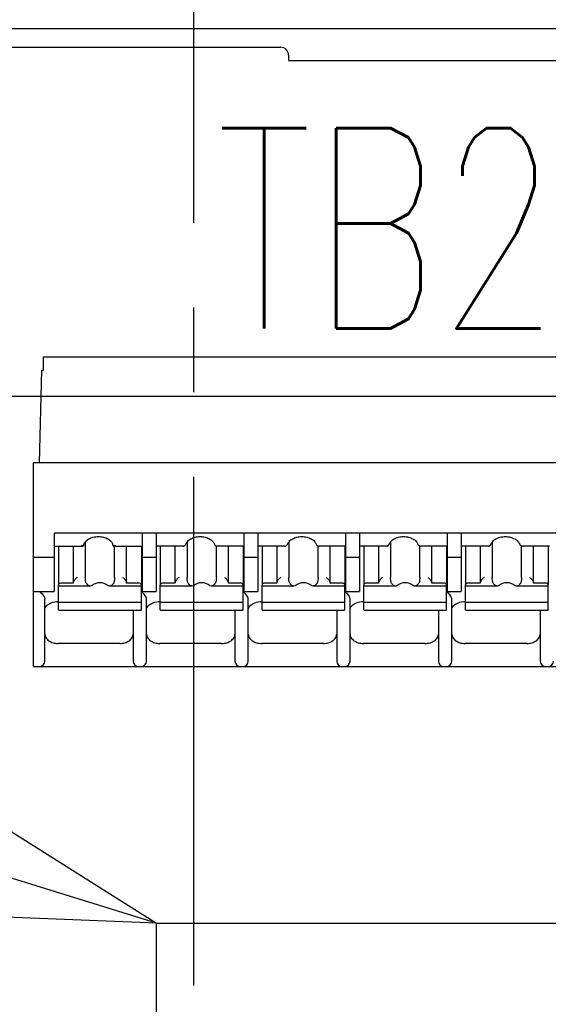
# Model space of a CAD drawing. Header units: millimetres. Extents: x 35 to 906, y -220 to 647.
# Tile 17 of 35: x 362 to 382, y 196 to 233. Entities that reach past the tile are written whole.
import ezdxf
from ezdxf import colors
from ezdxf.entities.mleader import LeaderData, LeaderLine
from ezdxf.math import Vec2, Vec3

# ---------------------------------------------------------------- set-up
doc = ezdxf.new("R2010")
doc.units = ezdxf.units.MM
doc.linetypes.add('CENTER2', pattern=[28.575, 19.05, -3.175, 3.175, -3.175])
doc.layers.get('0').update_dxf_attribs({"linetype": 'CONTINUOUS'})
for name, color, linetype in [('10', 3, 'CONTINUOUS'), ('11', 2, 'CONTINUOUS'), ('16', 7, 'CENTER2'), ('17', 6, 'CONTINUOUS'), ('19', 2, 'CONTINUOUS')]:
    doc.layers.add(name, color=color, linetype=linetype)
doc.styles.add('STANDARD1', font='romans.shx', dxfattribs={"width": 0.7, "bigfont": 'extfont.shx'})

# ---------------------------------------------------------------- blocks, each defined once
blk = doc.blocks.new('_OPEN30')
at = {"color": 0, "linetype": 'ByBlock'}
for p, q in [((-1, 0.2679), (0, 0)), ((0, 0), (-1, -0.2679)), ((0, 0), (-1, 0))]:
    blk.add_line(p, q, dxfattribs=at)

msp = doc.modelspace()

# ---------------------------------------------------------------- linework, layer by layer
at = {"layer": '10'}
for p, q in [((352.035, 231.874), (371.764, 231.874)), ((372.065, 231.574), (372.065, 231.374)), ((372.065, 231.374), (386.965, 231.374)), ((413.583, 218.785), (345.515, 218.785))]:
    msp.add_line(p, q, dxfattribs=at)
msp.add_arc((371.765, 231.573), 0.3, 0.0391, 90.0334, dxfattribs=at)
at = {"layer": '11'}
msp.add_line((345.987, 232.574), (413.043, 232.574), dxfattribs=at)
at = {"layer": '16'}
msp.add_line((368.515, 139.574), (368.515, 287.574), dxfattribs=at)
at = {"layer": '17'}
for p, q in [((362.89, 219.774), (362.89, 220.274)), ((362.89, 220.274), (386.165, 220.274)), ((362.731, 216.3), (362.817, 219.774)), ((362.817, 219.774), (362.89, 219.774)), ((362.515, 208.674), (362.515, 216.3)), ((386.165, 216.3), (362.515, 216.3)), ((363.286, 213.682), (385.636, 213.682)), ((363.29, 213.654), (363.29, 211.491)), ((366.59, 211.491), (366.59, 213.654)), ((367.1, 213.654), (367.1, 211.491)), ((370.4, 211.491), (370.4, 213.654)), ((370.91, 213.654), (370.91, 211.491)), ((374.21, 211.491), (374.21, 213.654)), ((374.72, 213.654), (374.72, 211.491)), ((378.02, 211.491), (378.02, 213.654)), ((378.53, 213.654), (378.53, 211.491)), ((363.29, 213.187), (364.366, 213.187)), ((363.45, 213.187), (363.45, 211.747)), ((364, 213.187), (364, 211.803)), ((364.371, 213.188), (364.366, 213.187)), ((364.452, 213.34), (364.452, 212.015)), ((365.514, 213.187), (365.508, 213.188)), ((365.514, 213.187), (366.59, 213.187)), ((365.548, 212.015), (365.548, 213.187)), ((366, 211.803), (366, 213.187)), ((366.55, 213.187), (366.55, 211.747)), ((368.117, 213.187), (367.1, 213.187)), ((367.26, 213.187), (367.26, 211.747)), ((367.81, 213.187), (367.81, 211.803)), ((368.117, 213.187), (368.136, 213.189)), ((368.136, 213.189), (368.159, 213.197)), ((368.159, 213.197), (368.173, 213.204)), ((368.173, 213.204), (368.19, 213.219)), ((368.173, 213.204), (368.173, 213.204)), ((368.19, 213.219), (368.207, 213.242)), ((368.207, 213.242), (368.212, 213.256)), ((368.212, 213.256), (368.212, 213.256)), ((368.262, 213.344), (368.262, 212.015)), ((369.287, 213.256), (369.287, 213.256)), ((369.32, 213.209), (369.327, 213.204)), ((369.349, 213.193), (369.37, 213.188)), ((369.358, 212.015), (369.358, 213.191)), ((369.363, 213.189), (369.382, 213.187)), ((369.37, 213.188), (369.382, 213.187)), ((370.4, 213.187), (369.382, 213.187)), ((369.81, 211.803), (369.81, 213.187)), ((370.36, 213.187), (370.36, 211.747)), ((371.927, 213.187), (370.91, 213.187)), ((371.07, 213.187), (371.07, 211.747)), ((371.62, 213.187), (371.62, 211.803)), ((371.927, 213.187), (371.946, 213.189)), ((371.946, 213.189), (371.969, 213.197)), ((371.969, 213.197), (371.983, 213.204)), ((371.983, 213.204), (372, 213.219)), ((371.983, 213.204), (371.983, 213.204)), ((372, 213.219), (372.017, 213.242)), ((372.017, 213.242), (372.022, 213.256)), ((372.022, 213.256), (372.022, 213.256)), ((372.072, 213.344), (372.072, 212.015)), ((373.097, 213.256), (373.097, 213.256)), ((373.13, 213.209), (373.137, 213.204)), ((373.159, 213.193), (373.18, 213.188)), ((373.168, 212.015), (373.168, 213.191)), ((373.173, 213.189), (373.192, 213.187)), ((373.18, 213.188), (373.192, 213.187)), ((374.21, 213.187), (373.192, 213.187)), ((373.62, 211.803), (373.62, 213.187)), ((374.17, 213.187), (374.17, 211.747)), ((375.737, 213.187), (374.72, 213.187)), ((374.88, 213.187), (374.88, 211.747)), ((375.43, 213.187), (375.43, 211.803)), ((375.737, 213.187), (375.756, 213.189)), ((375.756, 213.189), (375.779, 213.197)), ((375.779, 213.197), (375.793, 213.204)), ((375.793, 213.204), (375.81, 213.219)), ((375.793, 213.204), (375.793, 213.204)), ((375.81, 213.219), (375.827, 213.242)), ((375.827, 213.242), (375.832, 213.256)), ((375.832, 213.256), (375.832, 213.256)), ((375.882, 213.344), (375.882, 212.015)), ((376.907, 213.256), (376.907, 213.256)), ((376.94, 213.209), (376.947, 213.204)), ((376.969, 213.193), (376.99, 213.188)), ((376.978, 212.015), (376.978, 213.191)), ((376.983, 213.189), (377.002, 213.187)), ((376.99, 213.188), (377.002, 213.187)), ((378.02, 213.187), (377.002, 213.187)), ((377.43, 211.803), (377.43, 213.187)), ((377.98, 213.187), (377.98, 211.747)), ((379.547, 213.187), (378.53, 213.187)), ((378.69, 213.187), (378.69, 211.747)), ((379.24, 213.187), (379.24, 211.803)), ((379.637, 213.242), (379.642, 213.256)), ((379.642, 213.256), (379.642, 213.256)), ((379.692, 213.344), (379.692, 212.015)), ((380.717, 213.256), (380.717, 213.256)), ((380.75, 213.209), (380.757, 213.204)), ((380.779, 213.193), (380.8, 213.188)), ((380.788, 212.015), (380.788, 213.191)), ((380.793, 213.189), (380.812, 213.187)), ((380.8, 213.188), (380.812, 213.187)), ((381.83, 213.187), (380.812, 213.187)), ((381.24, 211.803), (381.24, 213.187)), ((381.79, 213.187), (381.79, 211.747)), ((363.29, 212.763), (362.515, 212.763)), ((367.1, 212.763), (366.59, 212.763)), ((370.91, 212.763), (370.4, 212.763)), ((374.72, 212.763), (374.21, 212.763)), ((378.53, 212.763), (378.02, 212.763)), ((363.45, 210.796), (363.45, 211.733)), ((364.645, 211.688), (363.45, 211.688)), ((364, 211.803), (363.55, 211.803)), ((364.691, 211.697), (364.645, 211.688)), ((365.355, 211.688), (365.308, 211.697)), ((366.55, 211.688), (365.355, 211.688)), ((366.45, 211.803), (366, 211.803)), ((366.55, 210.796), (366.55, 211.733)), ((367.26, 210.796), (367.26, 211.733)), ((368.455, 211.688), (367.26, 211.688)), ((367.81, 211.803), (367.36, 211.803)), ((368.501, 211.697), (368.455, 211.688)), ((369.165, 211.688), (369.118, 211.697)), ((370.36, 211.688), (369.165, 211.688)), ((370.26, 211.803), (369.81, 211.803)), ((370.36, 210.796), (370.36, 211.733)), ((371.07, 210.796), (371.07, 211.733)), ((372.265, 211.688), (371.07, 211.688)), ((371.62, 211.803), (371.17, 211.803)), ((372.311, 211.697), (372.265, 211.688)), ((372.975, 211.688), (372.928, 211.697)), ((374.17, 211.688), (372.975, 211.688)), ((374.07, 211.803), (373.62, 211.803)), ((374.17, 210.796), (374.17, 211.733)), ((374.88, 210.796), (374.88, 211.733)), ((376.075, 211.688), (374.88, 211.688)), ((375.43, 211.803), (374.98, 211.803)), ((376.121, 211.697), (376.075, 211.688)), ((376.785, 211.688), (376.738, 211.697)), ((377.98, 211.688), (376.785, 211.688)), ((377.88, 211.803), (377.43, 211.803)), ((377.98, 210.796), (377.98, 211.733)), ((378.69, 210.796), (378.69, 211.733)), ((379.885, 211.688), (378.69, 211.688)), ((379.24, 211.803), (378.79, 211.803)), ((379.931, 211.697), (379.885, 211.688)), ((380.595, 211.688), (380.548, 211.697)), ((381.79, 211.688), (380.595, 211.688)), ((381.69, 211.803), (381.24, 211.803)), ((381.79, 210.796), (381.79, 211.733)), ((362.515, 211.491), (363.29, 211.491)), ((366.59, 211.491), (367.1, 211.491)), ((370.4, 211.491), (370.91, 211.491)), ((374.21, 211.491), (374.72, 211.491)), ((378.02, 211.491), (378.53, 211.491)), ((362.935, 208.874), (362.935, 211.201)), ((363.435, 211.108), (363.45, 211.108)), ((366.55, 211.068), (363.45, 211.068)), ((366.745, 208.874), (366.745, 211.201)), ((367.245, 211.108), (367.26, 211.108)), ((370.36, 211.068), (367.26, 211.068)), ((370.555, 208.874), (370.555, 211.201)), ((371.055, 211.108), (371.07, 211.108)), ((374.17, 211.068), (371.07, 211.068)), ((374.365, 208.874), (374.365, 211.201)), ((374.865, 211.108), (374.88, 211.108)), ((377.98, 211.068), (374.88, 211.068)), ((378.175, 208.874), (378.175, 211.201)), ((378.675, 211.108), (378.69, 211.108)), ((381.79, 211.068), (378.69, 211.068)), ((363.45, 210.796), (363.459, 210.789)), ((363.459, 210.789), (366.54, 210.789)), ((366.245, 210.789), (366.245, 208.874)), ((366.541, 210.789), (366.55, 210.796)), ((367.26, 210.796), (367.269, 210.789)), ((367.269, 210.789), (370.35, 210.789)), ((370.055, 210.789), (370.055, 208.874)), ((370.351, 210.789), (370.36, 210.796)), ((371.07, 210.796), (371.079, 210.789)), ((371.079, 210.789), (374.16, 210.789)), ((373.865, 210.789), (373.865, 208.874)), ((374.161, 210.789), (374.17, 210.796)), ((374.88, 210.796), (374.889, 210.789)), ((374.889, 210.789), (377.97, 210.789)), ((377.675, 210.789), (377.675, 208.874)), ((377.971, 210.789), (377.98, 210.796)), ((378.69, 210.796), (378.699, 210.789)), ((378.699, 210.789), (381.78, 210.789)), ((381.485, 210.789), (381.485, 208.874)), ((381.781, 210.789), (381.79, 210.796)), ((365.745, 209.54), (363.435, 209.54)), ((369.555, 209.54), (367.245, 209.54)), ((373.365, 209.54), (371.055, 209.54)), ((377.175, 209.54), (374.865, 209.54)), ((380.985, 209.54), (378.675, 209.54)), ((362.515, 208.674), (386.165, 208.674)), ((362.515, 208.674), (386.165, 208.674)), ((367.114, 184.074), (367.114, 199.064)), ((367.114, 199.064), (382.864, 199.064))]:
    msp.add_line(p, q, dxfattribs=at)
for points in [[(369.287, 213.256), (369.288, 213.253), (369.297, 213.236), (369.307, 213.221), (369.32, 213.209)], [(369.327, 213.204), (369.329, 213.203), (369.349, 213.193)], [(373.097, 213.256), (373.098, 213.253), (373.107, 213.236), (373.117, 213.221), (373.13, 213.209)], [(373.137, 213.204), (373.139, 213.203), (373.159, 213.193)], [(376.907, 213.256), (376.908, 213.253), (376.917, 213.236), (376.927, 213.221), (376.94, 213.209)], [(376.947, 213.204), (376.949, 213.203), (376.969, 213.193)], [(379.571, 213.19), (379.576, 213.191), (379.584, 213.194)], [(379.584, 213.194), (379.593, 213.198), (379.601, 213.203), (379.603, 213.204)], [(379.603, 213.204), (379.62, 213.219), (379.637, 213.242)], [(380.717, 213.256), (380.718, 213.253), (380.727, 213.236), (380.737, 213.221), (380.75, 213.209)], [(380.757, 213.204), (380.759, 213.203), (380.779, 213.193)]]:
    msp.add_lwpolyline(points, dxfattribs=at)
for centre, radius, start, end in [((365.682, 213.303), 0.21, 196.0373, 197.4977), ((368.11, 213.298), 0.113, 292.3553, 301.5652), ((371.92, 213.298), 0.113, 292.3553, 301.5652), ((375.73, 213.298), 0.113, 292.3553, 301.5652), ((379.553, 213.261), 0.0733, 280.6299, 283.8654), ((379.54, 213.298), 0.113, 292.3553, 301.5652), ((366.225, 211.033), 0.553, 51.6712, 54.0521), ((370.035, 211.033), 0.553, 51.6712, 54.0521), ((373.845, 211.033), 0.553, 51.6712, 54.0521), ((377.655, 211.033), 0.553, 51.6712, 54.0521), ((362.735, 208.874), 0.2, 270, 0), ((366.445, 208.874), 0.2, 180, 270), ((366.545, 208.874), 0.2, 270, 0), ((370.255, 208.874), 0.2, 180, 270), ((370.355, 208.874), 0.2, 270, 0), ((374.065, 208.874), 0.2, 180, 270), ((374.165, 208.874), 0.2, 270, 0), ((377.875, 208.874), 0.2, 180, 270), ((377.975, 208.874), 0.2, 270, 0), ((381.685, 208.874), 0.2, 180, 270), ((381.785, 208.874), 0.2, 270, 0)]:
    msp.add_arc(centre, radius, start, end, dxfattribs=at)
for centre, start_param, end_param in [((365, 211.134), -0.595246, 0.595246), ((368.81, 211.134), -0.595246, 0.595246), ((372.62, 211.134), -0.595246, 0.595246), ((376.43, 211.134), 5.687939, 6.878432), ((380.24, 211.134), 5.687939, 6.878432)]:
    msp.add_ellipse(centre, major_axis=(0, 0.68), ratio=0.809289, start_param=start_param, end_param=end_param, dxfattribs=at)
for points, knots in [([(364.399, 213.245), (364.411, 213.286), (364.461, 213.369), (364.585, 213.463), (364.751, 213.527), (364.94, 213.548), (365.129, 213.527), (365.295, 213.463), (365.419, 213.369), (365.469, 213.286), (365.481, 213.245)], [0, 0, 0, 0, 0.096884, 0.215176, 0.352374, 0.499986, 0.647601, 0.784808, 0.903108, 1, 1, 1, 1]), ([(368.212, 213.256), (368.225, 213.295), (368.278, 213.376), (368.402, 213.467), (368.565, 213.527), (368.75, 213.548), (368.935, 213.527), (369.098, 213.467), (369.222, 213.376), (369.274, 213.295), (369.287, 213.256)], [0, 0, 0, 0, 0.097735, 0.216504, 0.353305, 0.499987, 0.646673, 0.783484, 0.902261, 1, 1, 1, 1]), ([(372.022, 213.256), (372.035, 213.295), (372.088, 213.376), (372.212, 213.467), (372.375, 213.527), (372.56, 213.548), (372.745, 213.527), (372.908, 213.467), (373.032, 213.376), (373.084, 213.295), (373.097, 213.256)], [0, 0, 0, 0, 0.097735, 0.216504, 0.353305, 0.499987, 0.646673, 0.783484, 0.902261, 1, 1, 1, 1]), ([(375.832, 213.256), (375.845, 213.295), (375.898, 213.376), (376.022, 213.467), (376.185, 213.527), (376.307, 213.541), (376.37, 213.541)], [0, 0, 0, 0, 0.195469, 0.433016, 0.706594, 1, 1, 1, 1]), ([(376.37, 213.541), (376.433, 213.541), (376.555, 213.527), (376.718, 213.467), (376.842, 213.376), (376.894, 213.295), (376.907, 213.256)], [0, 0, 0, 0, 0.293401, 0.56698, 0.804531, 1, 1, 1, 1]), ([(379.642, 213.256), (379.655, 213.295), (379.708, 213.376), (379.832, 213.467), (379.995, 213.527), (380.18, 213.548), (380.365, 213.527), (380.528, 213.467), (380.652, 213.376), (380.704, 213.295), (380.717, 213.256)], [0, 0, 0, 0, 0.097735, 0.216504, 0.353305, 0.499987, 0.646673, 0.783484, 0.902261, 1, 1, 1, 1]), ([(364.332, 213.199), (364.33, 213.2), (364.321, 213.205), (364.313, 213.212), (364.307, 213.217)], [0, 0, 0, 0, 0.236134, 1, 1, 1, 1]), ([(364.366, 213.187), (364.363, 213.187), (364.351, 213.189), (364.34, 213.194), (364.332, 213.199)], [0, 0, 0, 0, 0.221499, 1, 1, 1, 1]), ([(365.548, 213.199), (365.545, 213.197), (365.534, 213.191), (365.522, 213.187), (365.514, 213.187)], [0, 0, 0, 0, 0.280842, 1, 1, 1, 1]), ([(365.572, 213.217), (365.57, 213.215), (365.563, 213.208), (365.554, 213.202), (365.548, 213.199)], [0, 0, 0, 0, 0.263683, 1, 1, 1, 1]), ([(379.547, 213.187), (379.549, 213.187), (379.556, 213.188), (379.562, 213.188), (379.567, 213.189)], [0, 0, 0, 0, 0.285699, 1, 1, 1, 1]), ([(363.452, 211.747), (363.452, 211.745), (363.45, 211.741), (363.45, 211.736), (363.45, 211.733)], [0, 0, 0, 0, 0.263592, 1, 1, 1, 1]), ([(363.55, 211.803), (363.528, 211.803), (363.488, 211.794), (363.457, 211.764), (363.452, 211.747)], [0, 0, 0, 0, 0.548288, 1, 1, 1, 1]), ([(364.15, 212.015), (364.113, 211.989), (364.063, 211.94), (364.02, 211.873), (364.003, 211.832), (364, 211.812), (364, 211.803)], [0, 0, 0, 0, 0.505177, 0.770933, 0.894072, 1, 1, 1, 1]), ([(364.487, 211.803), (364.479, 211.817), (364.467, 211.852), (364.454, 211.923), (364.452, 211.979), (364.452, 212.015)], [0, 0, 0, 0, 0.232447, 0.501393, 1, 1, 1, 1]), ([(364.526, 211.747), (364.522, 211.751), (364.508, 211.769), (364.496, 211.788), (364.487, 211.803)], [0, 0, 0, 0, 0.255133, 1, 1, 1, 1]), ([(364.645, 211.688), (364.623, 211.688), (364.578, 211.699), (364.541, 211.728), (364.526, 211.747)], [0, 0, 0, 0, 0.474173, 1, 1, 1, 1]), ([(365.474, 211.747), (365.458, 211.728), (365.422, 211.699), (365.376, 211.688), (365.355, 211.688)], [0, 0, 0, 0, 0.525827, 1, 1, 1, 1]), ([(365.512, 211.803), (365.509, 211.798), (365.498, 211.778), (365.485, 211.76), (365.474, 211.747)], [0, 0, 0, 0, 0.245324, 1, 1, 1, 1]), ([(365.548, 212.015), (365.548, 211.979), (365.545, 211.923), (365.533, 211.852), (365.52, 211.817), (365.512, 211.803)], [0, 0, 0, 0, 0.498632, 0.767564, 1, 1, 1, 1]), ([(365.85, 212.015), (365.886, 211.989), (365.936, 211.94), (365.98, 211.873), (365.996, 211.832), (366, 211.812), (366, 211.803)], [0, 0, 0, 0, 0.505177, 0.770935, 0.894073, 1, 1, 1, 1]), ([(366.528, 211.775), (366.524, 211.78), (366.501, 211.796), (366.471, 211.803), (366.45, 211.803)], [0, 0, 0, 0, 0.231599, 1, 1, 1, 1]), ([(366.548, 211.747), (366.547, 211.749), (366.543, 211.76), (366.535, 211.77), (366.528, 211.775)], [0, 0, 0, 0, 0.2371, 1, 1, 1, 1]), ([(366.55, 211.733), (366.55, 211.736), (366.549, 211.741), (366.548, 211.745), (366.548, 211.747)], [0, 0, 0, 0, 0.736411, 1, 1, 1, 1]), ([(367.262, 211.747), (367.262, 211.745), (367.26, 211.741), (367.26, 211.736), (367.26, 211.733)], [0, 0, 0, 0, 0.263592, 1, 1, 1, 1]), ([(367.36, 211.803), (367.338, 211.803), (367.298, 211.794), (367.267, 211.764), (367.262, 211.747)], [0, 0, 0, 0, 0.548288, 1, 1, 1, 1]), ([(367.96, 212.015), (367.923, 211.989), (367.873, 211.94), (367.83, 211.873), (367.813, 211.832), (367.81, 211.812), (367.81, 211.803)], [0, 0, 0, 0, 0.505177, 0.770933, 0.894072, 1, 1, 1, 1]), ([(368.297, 211.803), (368.289, 211.817), (368.277, 211.852), (368.264, 211.923), (368.262, 211.979), (368.262, 212.015)], [0, 0, 0, 0, 0.232447, 0.501393, 1, 1, 1, 1]), ([(368.336, 211.747), (368.332, 211.751), (368.318, 211.769), (368.306, 211.788), (368.297, 211.803)], [0, 0, 0, 0, 0.255133, 1, 1, 1, 1]), ([(368.455, 211.688), (368.433, 211.688), (368.388, 211.699), (368.351, 211.728), (368.336, 211.747)], [0, 0, 0, 0, 0.474173, 1, 1, 1, 1]), ([(369.284, 211.747), (369.268, 211.728), (369.232, 211.699), (369.186, 211.688), (369.165, 211.688)], [0, 0, 0, 0, 0.525827, 1, 1, 1, 1]), ([(369.322, 211.803), (369.319, 211.798), (369.308, 211.778), (369.295, 211.76), (369.284, 211.747)], [0, 0, 0, 0, 0.245324, 1, 1, 1, 1]), ([(369.358, 212.015), (369.358, 211.979), (369.355, 211.923), (369.343, 211.852), (369.33, 211.817), (369.322, 211.803)], [0, 0, 0, 0, 0.498632, 0.767564, 1, 1, 1, 1]), ([(369.66, 212.015), (369.696, 211.989), (369.746, 211.94), (369.79, 211.873), (369.806, 211.832), (369.81, 211.812), (369.81, 211.803)], [0, 0, 0, 0, 0.505177, 0.770935, 0.894073, 1, 1, 1, 1]), ([(370.338, 211.775), (370.334, 211.78), (370.311, 211.796), (370.281, 211.803), (370.26, 211.803)], [0, 0, 0, 0, 0.231599, 1, 1, 1, 1]), ([(370.358, 211.747), (370.357, 211.749), (370.353, 211.76), (370.345, 211.77), (370.338, 211.775)], [0, 0, 0, 0, 0.2371, 1, 1, 1, 1]), ([(370.36, 211.733), (370.36, 211.736), (370.359, 211.741), (370.358, 211.745), (370.358, 211.747)], [0, 0, 0, 0, 0.736411, 1, 1, 1, 1]), ([(371.072, 211.747), (371.072, 211.745), (371.07, 211.741), (371.07, 211.736), (371.07, 211.733)], [0, 0, 0, 0, 0.263592, 1, 1, 1, 1]), ([(371.17, 211.803), (371.148, 211.803), (371.108, 211.794), (371.077, 211.764), (371.072, 211.747)], [0, 0, 0, 0, 0.548288, 1, 1, 1, 1]), ([(371.77, 212.015), (371.733, 211.989), (371.683, 211.94), (371.64, 211.873), (371.623, 211.832), (371.62, 211.812), (371.62, 211.803)], [0, 0, 0, 0, 0.505177, 0.770933, 0.894072, 1, 1, 1, 1]), ([(372.107, 211.803), (372.099, 211.817), (372.087, 211.852), (372.074, 211.923), (372.072, 211.979), (372.072, 212.015)], [0, 0, 0, 0, 0.232447, 0.501393, 1, 1, 1, 1]), ([(372.146, 211.747), (372.142, 211.751), (372.128, 211.769), (372.116, 211.788), (372.107, 211.803)], [0, 0, 0, 0, 0.255133, 1, 1, 1, 1]), ([(372.265, 211.688), (372.243, 211.688), (372.198, 211.699), (372.161, 211.728), (372.146, 211.747)], [0, 0, 0, 0, 0.474173, 1, 1, 1, 1]), ([(373.094, 211.747), (373.078, 211.728), (373.042, 211.699), (372.996, 211.688), (372.975, 211.688)], [0, 0, 0, 0, 0.525827, 1, 1, 1, 1]), ([(373.132, 211.803), (373.129, 211.798), (373.118, 211.778), (373.105, 211.76), (373.094, 211.747)], [0, 0, 0, 0, 0.245324, 1, 1, 1, 1]), ([(373.168, 212.015), (373.168, 211.979), (373.165, 211.923), (373.153, 211.852), (373.14, 211.817), (373.132, 211.803)], [0, 0, 0, 0, 0.498632, 0.767564, 1, 1, 1, 1]), ([(373.47, 212.015), (373.506, 211.989), (373.556, 211.94), (373.6, 211.873), (373.616, 211.832), (373.62, 211.812), (373.62, 211.803)], [0, 0, 0, 0, 0.505177, 0.770935, 0.894073, 1, 1, 1, 1]), ([(374.148, 211.775), (374.144, 211.78), (374.121, 211.796), (374.091, 211.803), (374.07, 211.803)], [0, 0, 0, 0, 0.231599, 1, 1, 1, 1]), ([(374.168, 211.747), (374.167, 211.749), (374.163, 211.76), (374.155, 211.77), (374.148, 211.775)], [0, 0, 0, 0, 0.2371, 1, 1, 1, 1]), ([(374.17, 211.733), (374.17, 211.736), (374.169, 211.741), (374.168, 211.745), (374.168, 211.747)], [0, 0, 0, 0, 0.736411, 1, 1, 1, 1]), ([(374.882, 211.747), (374.882, 211.745), (374.88, 211.741), (374.88, 211.736), (374.88, 211.733)], [0, 0, 0, 0, 0.263592, 1, 1, 1, 1]), ([(374.98, 211.803), (374.958, 211.803), (374.918, 211.794), (374.887, 211.764), (374.882, 211.747)], [0, 0, 0, 0, 0.548288, 1, 1, 1, 1]), ([(375.58, 212.015), (375.543, 211.989), (375.493, 211.94), (375.45, 211.873), (375.433, 211.832), (375.43, 211.812), (375.43, 211.803)], [0, 0, 0, 0, 0.505177, 0.770933, 0.894072, 1, 1, 1, 1]), ([(375.917, 211.803), (375.909, 211.817), (375.897, 211.852), (375.884, 211.923), (375.882, 211.979), (375.882, 212.015)], [0, 0, 0, 0, 0.232447, 0.501393, 1, 1, 1, 1]), ([(375.956, 211.747), (375.952, 211.751), (375.938, 211.769), (375.926, 211.788), (375.917, 211.803)], [0, 0, 0, 0, 0.255133, 1, 1, 1, 1]), ([(376.075, 211.688), (376.053, 211.688), (376.008, 211.699), (375.971, 211.728), (375.956, 211.747)], [0, 0, 0, 0, 0.474173, 1, 1, 1, 1]), ([(376.904, 211.747), (376.888, 211.728), (376.852, 211.699), (376.806, 211.688), (376.785, 211.688)], [0, 0, 0, 0, 0.525827, 1, 1, 1, 1]), ([(376.942, 211.803), (376.939, 211.798), (376.928, 211.778), (376.915, 211.76), (376.904, 211.747)], [0, 0, 0, 0, 0.245324, 1, 1, 1, 1]), ([(376.978, 212.015), (376.978, 211.979), (376.975, 211.923), (376.963, 211.852), (376.95, 211.817), (376.942, 211.803)], [0, 0, 0, 0, 0.498632, 0.767564, 1, 1, 1, 1]), ([(377.28, 212.015), (377.316, 211.989), (377.366, 211.94), (377.41, 211.873), (377.426, 211.832), (377.43, 211.812), (377.43, 211.803)], [0, 0, 0, 0, 0.505177, 0.770935, 0.894073, 1, 1, 1, 1]), ([(377.958, 211.775), (377.954, 211.78), (377.931, 211.796), (377.901, 211.803), (377.88, 211.803)], [0, 0, 0, 0, 0.231599, 1, 1, 1, 1]), ([(377.978, 211.747), (377.977, 211.749), (377.973, 211.76), (377.965, 211.77), (377.958, 211.775)], [0, 0, 0, 0, 0.2371, 1, 1, 1, 1]), ([(377.98, 211.733), (377.98, 211.736), (377.979, 211.741), (377.978, 211.745), (377.978, 211.747)], [0, 0, 0, 0, 0.736411, 1, 1, 1, 1]), ([(378.692, 211.747), (378.692, 211.745), (378.69, 211.741), (378.69, 211.736), (378.69, 211.733)], [0, 0, 0, 0, 0.263592, 1, 1, 1, 1]), ([(378.79, 211.803), (378.768, 211.803), (378.728, 211.794), (378.697, 211.764), (378.692, 211.747)], [0, 0, 0, 0, 0.548288, 1, 1, 1, 1]), ([(379.39, 212.015), (379.353, 211.989), (379.303, 211.94), (379.26, 211.873), (379.243, 211.832), (379.24, 211.812), (379.24, 211.803)], [0, 0, 0, 0, 0.505177, 0.770933, 0.894072, 1, 1, 1, 1]), ([(379.727, 211.803), (379.719, 211.817), (379.707, 211.852), (379.694, 211.923), (379.692, 211.979), (379.692, 212.015)], [0, 0, 0, 0, 0.232447, 0.501393, 1, 1, 1, 1]), ([(379.766, 211.747), (379.762, 211.751), (379.748, 211.769), (379.736, 211.788), (379.727, 211.803)], [0, 0, 0, 0, 0.255133, 1, 1, 1, 1]), ([(379.885, 211.688), (379.863, 211.688), (379.818, 211.699), (379.781, 211.728), (379.766, 211.747)], [0, 0, 0, 0, 0.474173, 1, 1, 1, 1]), ([(380.714, 211.747), (380.698, 211.728), (380.662, 211.699), (380.616, 211.688), (380.595, 211.688)], [0, 0, 0, 0, 0.525827, 1, 1, 1, 1]), ([(380.752, 211.803), (380.749, 211.798), (380.738, 211.778), (380.725, 211.76), (380.714, 211.747)], [0, 0, 0, 0, 0.245324, 1, 1, 1, 1]), ([(380.788, 212.015), (380.788, 211.979), (380.785, 211.923), (380.773, 211.852), (380.76, 211.817), (380.752, 211.803)], [0, 0, 0, 0, 0.498632, 0.767564, 1, 1, 1, 1]), ([(381.09, 212.015), (381.126, 211.989), (381.176, 211.94), (381.22, 211.873), (381.236, 211.832), (381.24, 211.812), (381.24, 211.803)], [0, 0, 0, 0, 0.505177, 0.770935, 0.894073, 1, 1, 1, 1]), ([(381.768, 211.775), (381.764, 211.78), (381.741, 211.796), (381.711, 211.803), (381.69, 211.803)], [0, 0, 0, 0, 0.231599, 1, 1, 1, 1]), ([(381.788, 211.747), (381.787, 211.749), (381.783, 211.76), (381.775, 211.77), (381.768, 211.775)], [0, 0, 0, 0, 0.2371, 1, 1, 1, 1]), ([(381.79, 211.733), (381.79, 211.736), (381.789, 211.741), (381.788, 211.745), (381.788, 211.747)], [0, 0, 0, 0, 0.736411, 1, 1, 1, 1]), ([(362.735, 211.484), (362.784, 211.45), (362.85, 211.385), (362.908, 211.296), (362.93, 211.241), (362.935, 211.214), (362.935, 211.201)], [0, 0, 0, 0, 0.505208, 0.770961, 0.894089, 1, 1, 1, 1]), ([(366.745, 211.201), (366.745, 211.213), (366.741, 211.237), (366.722, 211.287), (366.671, 211.371), (366.612, 211.432), (366.568, 211.467)], [0, 0, 0, 0, 0.104509, 0.225342, 0.488212, 1, 1, 1, 1]), ([(370.555, 211.201), (370.555, 211.213), (370.551, 211.237), (370.532, 211.287), (370.481, 211.371), (370.422, 211.432), (370.378, 211.467)], [0, 0, 0, 0, 0.104509, 0.225342, 0.488212, 1, 1, 1, 1]), ([(374.365, 211.201), (374.365, 211.213), (374.361, 211.237), (374.342, 211.287), (374.291, 211.371), (374.232, 211.432), (374.188, 211.467)], [0, 0, 0, 0, 0.104509, 0.225342, 0.488212, 1, 1, 1, 1]), ([(378.175, 211.201), (378.175, 211.213), (378.171, 211.237), (378.152, 211.287), (378.101, 211.371), (378.042, 211.432), (377.998, 211.467)], [0, 0, 0, 0, 0.104509, 0.225342, 0.488212, 1, 1, 1, 1]), ([(362.935, 210.813), (362.935, 210.835), (362.947, 210.886), (362.978, 210.929), (362.998, 210.95)], [0, 0, 0, 0, 0.429707, 1, 1, 1, 1]), ([(362.998, 210.95), (363.046, 211.001), (363.189, 211.082), (363.348, 211.108), (363.435, 211.108)], [0, 0, 0, 0, 0.447956, 1, 1, 1, 1]), ([(366.745, 210.813), (366.745, 210.835), (366.757, 210.886), (366.788, 210.929), (366.808, 210.95)], [0, 0, 0, 0, 0.429707, 1, 1, 1, 1]), ([(366.808, 210.95), (366.856, 211.001), (366.999, 211.082), (367.158, 211.108), (367.245, 211.108)], [0, 0, 0, 0, 0.447956, 1, 1, 1, 1]), ([(370.555, 210.813), (370.555, 210.835), (370.567, 210.886), (370.598, 210.929), (370.618, 210.95)], [0, 0, 0, 0, 0.429707, 1, 1, 1, 1]), ([(370.618, 210.95), (370.666, 211.001), (370.809, 211.082), (370.968, 211.108), (371.055, 211.108)], [0, 0, 0, 0, 0.447956, 1, 1, 1, 1]), ([(374.365, 210.813), (374.365, 210.835), (374.377, 210.886), (374.408, 210.929), (374.428, 210.95)], [0, 0, 0, 0, 0.429707, 1, 1, 1, 1]), ([(374.428, 210.95), (374.476, 211.001), (374.619, 211.082), (374.778, 211.108), (374.865, 211.108)], [0, 0, 0, 0, 0.447956, 1, 1, 1, 1]), ([(378.175, 210.813), (378.175, 210.835), (378.187, 210.886), (378.218, 210.929), (378.238, 210.95)], [0, 0, 0, 0, 0.429671, 1, 1, 1, 1]), ([(378.238, 210.95), (378.286, 211.001), (378.429, 211.082), (378.588, 211.108), (378.675, 211.108)], [0, 0, 0, 0, 0.447984, 1, 1, 1, 1]), ([(362.935, 209.893), (362.935, 209.87), (362.942, 209.823), (362.982, 209.73), (363.082, 209.63), (363.245, 209.557), (363.37, 209.54), (363.435, 209.54)], [0, 0, 0, 0, 0.103599, 0.210939, 0.44569, 0.712567, 1, 1, 1, 1]), ([(365.745, 209.54), (365.809, 209.54), (365.934, 209.557), (366.098, 209.63), (366.198, 209.73), (366.238, 209.823), (366.245, 209.87), (366.245, 209.893)], [0, 0, 0, 0, 0.287433, 0.55431, 0.789061, 0.896401, 1, 1, 1, 1]), ([(366.745, 209.893), (366.745, 209.87), (366.752, 209.823), (366.792, 209.73), (366.892, 209.63), (367.055, 209.557), (367.18, 209.54), (367.245, 209.54)], [0, 0, 0, 0, 0.103599, 0.210939, 0.44569, 0.712567, 1, 1, 1, 1]), ([(369.555, 209.54), (369.619, 209.54), (369.744, 209.557), (369.908, 209.63), (370.008, 209.73), (370.048, 209.823), (370.055, 209.87), (370.055, 209.893)], [0, 0, 0, 0, 0.287433, 0.55431, 0.789061, 0.896401, 1, 1, 1, 1]), ([(370.555, 209.893), (370.555, 209.87), (370.562, 209.823), (370.602, 209.73), (370.702, 209.63), (370.865, 209.557), (370.99, 209.54), (371.055, 209.54)], [0, 0, 0, 0, 0.103599, 0.210939, 0.44569, 0.712567, 1, 1, 1, 1]), ([(373.365, 209.54), (373.429, 209.54), (373.554, 209.557), (373.718, 209.63), (373.818, 209.73), (373.858, 209.823), (373.865, 209.87), (373.865, 209.893)], [0, 0, 0, 0, 0.287433, 0.55431, 0.789061, 0.896401, 1, 1, 1, 1]), ([(374.365, 209.893), (374.365, 209.87), (374.372, 209.823), (374.412, 209.73), (374.512, 209.63), (374.675, 209.557), (374.8, 209.54), (374.865, 209.54)], [0, 0, 0, 0, 0.103599, 0.210939, 0.44569, 0.712567, 1, 1, 1, 1]), ([(377.175, 209.54), (377.239, 209.54), (377.364, 209.557), (377.528, 209.63), (377.628, 209.73), (377.668, 209.823), (377.675, 209.87), (377.675, 209.893)], [0, 0, 0, 0, 0.287433, 0.55431, 0.789061, 0.896401, 1, 1, 1, 1]), ([(378.175, 209.893), (378.175, 209.87), (378.182, 209.823), (378.222, 209.73), (378.322, 209.63), (378.485, 209.557), (378.61, 209.54), (378.675, 209.54)], [0, 0, 0, 0, 0.103599, 0.210939, 0.44569, 0.712567, 1, 1, 1, 1]), ([(380.985, 209.54), (381.049, 209.54), (381.174, 209.557), (381.338, 209.63), (381.438, 209.73), (381.478, 209.823), (381.485, 209.87), (381.485, 209.893)], [0, 0, 0, 0, 0.287433, 0.55431, 0.789061, 0.896401, 1, 1, 1, 1])]:
    msp.add_open_spline(points, degree=3, knots=knots, dxfattribs=at)
for points in [[(364.399, 213.245), (364.393, 213.225), (364.384, 213.205), (364.371, 213.188)], [(365.494, 213.212), (365.489, 213.221), (365.485, 213.23), (365.482, 213.24)], [(365.508, 213.188), (365.503, 213.195), (365.498, 213.204), (365.494, 213.212)], [(368.136, 213.189), (368.141, 213.19), (368.147, 213.192), (368.153, 213.194)], [(371.946, 213.189), (371.951, 213.19), (371.957, 213.192), (371.963, 213.194)], [(375.756, 213.189), (375.761, 213.19), (375.767, 213.192), (375.773, 213.194)], [(379.571, 213.19), (379.575, 213.191), (379.579, 213.192), (379.583, 213.194)]]:
    msp.add_open_spline(points, degree=3, dxfattribs=at)

# ---------------------------------------------------------------- texts
at = {"layer": '19', "insert": (375.763, 225.091), "char_height": 7.5, "width": 1, "attachment_point": 5, "style": 'STANDARD1'}
msp.add_mtext('TB2', dxfattribs=at)

# ---------------------------------------------------------------- leaders
at = {"layer": '19'}
ml = msp.add_multileader_mtext('Standard', dxfattribs=at)
ml.set_content('\\A1;{\\Fromans,extfont|c128;\\W0.7;CON1}', color=256)
ml.set_leader_properties()
ml.set_arrow_properties(name='OPEN30')
ml.build(insert=Vec2(0, 0))
ml.multileader.update_dxf_attribs({"text_left_attachment_type": 6, "text_right_attachment_type": 6, "dogleg_length": 2.252, "arrow_head_size": 7})
ctx = ml.context
ctx.base_point, ctx.char_height, ctx.arrow_head_size, ctx.plane_origin = Vec3(278.634, 219.37), 7.5, 7, Vec3(396.114, 206.395)
ctx.left_attachment, ctx.right_attachment, ctx.text_align_type = 6, 6, 2
notes = []
notes.append((ctx, [(1, (1, 1, 0), (301.552, 219.37), (-1, 0), 0.668, [(0, [(367.114, 199.064)], 0, [])])]))
ctx.mtext.insert, ctx.mtext.alignment, ctx.mtext.flow_direction = Vec3(298.884, 228.37), 3, 5
for ctx, leaders in notes:
    for number, flags, end, landing, length, lines in leaders:
        leader = LeaderData()
        leader.index, (leader.has_last_leader_line, leader.has_dogleg_vector, leader.attachment_direction) = number, flags
        leader.last_leader_point, leader.dogleg_vector, leader.dogleg_length = Vec3(end), Vec3(landing), length
        for number, points, colour, breaks in lines:
            line = LeaderLine()
            line.index, line.vertices, line.color, line.breaks = number, Vec3.list(points), colors.encode_raw_color(colour), breaks
            leader.lines.append(line)
        ctx.leaders.append(leader)

doc.saveas('drawing.dxf')
